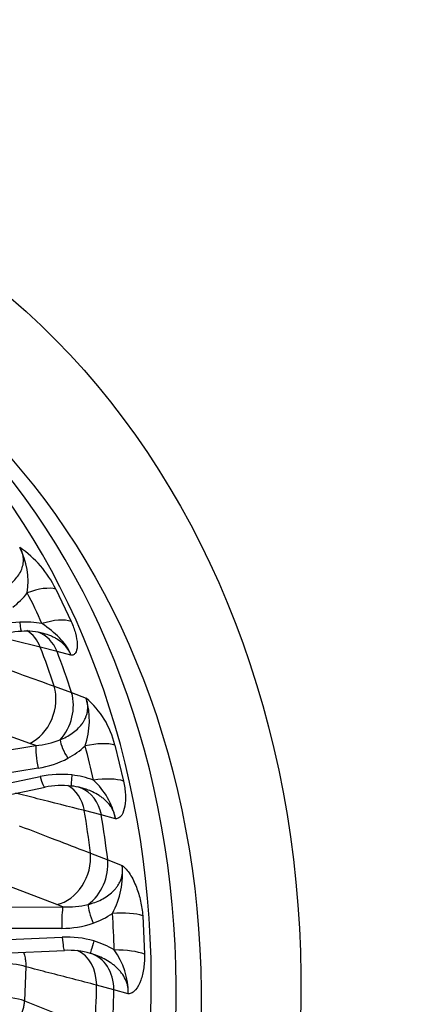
# Model space of a CAD drawing. Header units: millimetres. Extents: x 0 to 2970, y 0 to 2100.
# Tile 13 of 24: x 2282 to 2394, y 629 to 908. Entities that reach past the tile are written whole.
import ezdxf

# ---------------------------------------------------------------- set-up
doc = ezdxf.new("R2010")
doc.units = ezdxf.units.MM
doc.header["$LTSCALE"] = 10
doc.layers.add('CAP560B', color=7, linetype='Continuous')
doc.layers.add('Default', color=7, linetype='Continuous')

# ---------------------------------------------------------------- blocks, each defined once
blk = doc.blocks.new('SE1')
at = {"layer": 'CAP560B', "color": 7, "linetype": 'Continuous'}
for p, q in [((2291.99, 746.91), (2296.33, 737.78)), ((2292.33, 729.29), (2287.6, 730.52)), ((2296.28, 728.23), (2292.33, 729.29)), ((2291.51, 719.46), (2296.45, 717.63)), ((2296.45, 717.63), (2300.57, 716.06)), ((2284.62, 703.26), (2263.92, 710.67)), ((2269.2, 699.82), (2286.34, 702.64)), ((2286.34, 702.64), (2284.62, 703.26)), ((2308.67, 702.8), (2311.16, 692.59)), ((2287.01, 696.26), (2269.86, 693.44)), ((2270.6, 690.4), (2287.58, 693.89)), ((2271.96, 687.37), (2288.94, 690.87)), ((2304.87, 683.01), (2300.06, 684.26)), ((2308.87, 681.93), (2304.87, 683.01)), ((2301.78, 672.22), (2306.68, 670.31)), ((2306.68, 670.31), (2310.75, 668.68)), ((2292.29, 657.65), (2271.76, 665.46)), ((2276.52, 656.96), (2293.99, 657)), ((2293.99, 657), (2292.29, 657.65)), ((2316.58, 654.5), (2317.09, 643.65)), ((2293.7, 650.92), (2276.23, 650.89)), ((2276.38, 647.66), (2293.82, 648.41)), ((2277.03, 643.94), (2294.47, 644.69)), ((2283.52, 640.04), (2283.1, 630.42)), ((2308.42, 633.53), (2303.55, 634.83)), ((2312.48, 632.42), (2308.42, 633.53))]:
    blk.add_line(p, q, dxfattribs=at)
for centre, radius, start, end in [((2264.73, 733.68), 30.3, 25.8857, 55.7912), ((2263.34, 749.04), 20.82, 351.2575, 27.7779), ((2267.75, 758.14), 20.29, 306.3791, 322.8063), ((2283.48, 708.05), 29.57, 93.2572, 110.5987), ((2283.28, 711.96), 25.65, 79.2573, 93.3029), ((2283.12, 712.64), 22.33, 92.2895, 111.3339), ((2283.78, 717.11), 17.9, 74.5949, 94.9515), ((2279.39, 709.78), 22.09, 340.9427, 16.5028), ((2284.84, 697.34), 24.45, 12.9172, 49.9628), ((2284.24, 726.61), 24.06, 275.0124, 291.8035), ((2285.43, 717.99), 21.4, 297.7627, 313.911), ((2282.7, 723.23), 27.31, 279.0735, 297.702), ((2293.4, 665.94), 28.56, 83.6727, 101.7531), ((2293.88, 670.2), 24.27, 68.8398, 83.6849), ((2293.62, 669.87), 21.49, 82.7656, 102.554), ((2295.81, 680.58), 10.61, 71.4745, 87.2697), ((2289.46, 678.07), 19.79, 11.2454, 48.2487), ((2287.86, 666.31), 23.02, 331.0437, 5.908), ((2295.3, 681.22), 24.26, 266.9097, 283.8822), ((2295.39, 673.2), 22.01, 288.9078, 304.9708), ((2293.75, 678.03), 27.11, 269.8805, 288.8581), ((2295.08, 620.77), 27.67, 73.9001, 92.6171), ((2296.24, 624.85), 23.42, 58.4677, 73.8508), ((2295.72, 623.95), 20.75, 73.0533, 93.4581), ((2291.59, 632.54), 20.89, 359.6617, 35.9838)]:
    blk.add_arc(centre, radius, start, end, dxfattribs=at)
for major_axis in [(95.19, 263.32), (83.9, 232.1)]:
    blk.add_ellipse((2123.49, 601.25), major_axis=major_axis, ratio=0.827748, dxfattribs=at)
for centre, major_axis, ratio, start_param, end_param in [((2109.48, 606.32), (83.84, 231.94), 0.827748, 3.168547, 6.256231), ((2116.39, 603.82), (-83.9, -232.1), 0.827748, 0.018478, 3.123114), ((2283.56, 740.32), (10.23, 5.26), 0.427794, 0.418154, 1.319468), ((2020.51, 647.88), (276.51, 61.97), 0.724092, 0.139889, 0.186331), ((2281.96, 739.98), (-0.27, 4.99), 0.065624, 2.071239, 3.148574), ((2287.7, 731.62), (10.54, 4.61), 0.440117, 0.445342, 1.346655), ((2278.48, 724.62), (-2.9, -11.64), 0.824965, 2.292549, 2.872485), ((2283.1, 723.42), (-3.16, -11.58), 0.831754, 2.312023, 3.064489), ((2094.8, 611.62), (83.57, 231.18), 0.827748, -0.816784, -0.764842), ((2099.41, 609.96), (83.67, 231.47), 0.827748, -0.818158, -0.763468), ((2282.19, 714.1), (-4.05, -11.3), 0.793769, 0.673621, 2.321516), ((2287.01, 712.32), (-4.25, -11.22), 0.801986, 1.109328, 2.335422), ((2287.35, 698.13), (0.81, -4.93), 0.138899, 3.534779, 5.077652), ((2295.74, 700.92), (2.35, -4.41), 0.248772, 3.726619, 5.013529), ((2299.46, 698.27), (11.09, 3.06), 0.346352, 0.501984, 1.403298), ((2021.24, 645.81), (283.91, 31.34), 0.752941, 0.073822, 0.120265), ((2287.93, 695.76), (-1.01, 4.9), 0.153594, 1.930267, 3.141593), ((2296.9, 696.19), (0.57, 4.97), 0.029067, 1.959591, 3.148385), ((2290.33, 680.62), (-2.96, -11.63), 0.818224, 2.087453, 2.909139), ((2301.83, 688.54), (11.25, 2.37), 0.354843, 0.523459, 1.424772), ((2295.02, 679.39), (-3.16, -11.58), 0.826457, 3.045882, 3.142814), ((2295.02, 679.39), (-3.16, -11.58), 0.826457, 2.102505, 3.045882), ((2094.8, 611.62), (83.57, 231.18), 0.827748, -1.026223, -0.974281), ((2099.41, 609.96), (83.67, 231.47), 0.827748, -1.027597, -0.972908), ((2291.96, 669.16), (-4.27, -11.21), 0.794266, 0.480361, 2.128256), ((2296.74, 667.31), (-4.42, -11.16), 0.803596, 0.912332, 2.138425), ((2302.95, 653.65), (1.64, -4.72), 0.16972, 3.639597, 4.926507), ((2294.13, 652.2), (0.01, -5), 0.090296, 3.427376, 4.970249), ((2307, 652.23), (11.47, 0.89), 0.249142, 0.563062, 1.464375), ((2021.56, 643.56), (286.93, -4.49), 0.776604, 0.025812, 0.072254), ((2294.25, 649.68), (-0.21, 5), 0.100854, 1.824764, 3.141593), ((2303.19, 648.63), (-1.41, -4.8), 0.011853, 4.985058, 6.271968), ((2293.65, 633.6), (-3.06, -11.6), 0.811838, 1.885543, 2.989621), ((2298.4, 632.32), (3.19, 11.57), 0.82118, 5.037436, 6.263529), ((2307.49, 641.88), (11.5, 0.2), 0.254692, 0.578106, 1.479419), ((2275.27, 639.07), (-10, 0.27), 0.208753, 3.746842, 4.753317), ((2094.8, 611.62), (83.57, 231.18), 0.827748, -1.235663, -1.183721), ((2099.41, 609.96), (83.67, 231.47), 0.827748, -1.237037, -1.182347), ((2274.86, 629.85), (-9.98, 0.61), 0.187649, 3.75371, 4.760185)]:
    blk.add_ellipse(centre, major_axis=major_axis, ratio=ratio, start_param=start_param, end_param=end_param, dxfattribs=at)
for points, knots in [([(2276.75, 746.76), (2277.85, 747.39), (2278.86, 748.11), (2280.63, 749.77), (2281.41, 750.72), (2282.23, 752.28), (2282.45, 752.83), (2282.68, 753.69), (2282.74, 753.98), (2282.82, 754.57), (2282.84, 754.87), (2282.84, 755.47), (2282.82, 755.77), (2282.73, 756.38), (2282.66, 756.69), (2282.39, 757.59), (2282.12, 758.18), (2281.76, 758.74)], [0, 0, 0, 0, 0.25, 0.25, 0.5, 0.5, 0.625, 0.625, 0.6875, 0.6875, 0.75, 0.75, 0.8125, 0.8125, 0.875, 0.875, 1, 1, 1, 1]), ([(2296.28, 728.23), (2295.98, 729.19), (2295.48, 730.1), (2294.35, 731.72), (2293.71, 732.44), (2291.61, 734.55), (2289.95, 735.89), (2288.06, 737.16)], [0, 0, 0, 0, 0.25, 0.25, 0.5, 0.5, 1, 1, 1, 1]), ([(2296.33, 737.78), (2296.84, 736.61), (2297.25, 735.5), (2297.83, 733.35), (2298.01, 732.33), (2298.09, 730.54), (2297.98, 729.74), (2297.57, 728.86), (2297.39, 728.61), (2296.92, 728.27), (2296.62, 728.19), (2296.28, 728.23)], [0, 0, 0, 0, 0.25, 0.25, 0.5, 0.5, 0.75, 0.75, 0.875, 0.875, 1, 1, 1, 1]), ([(2296.28, 728.23), (2296.08, 728.82), (2295.79, 729.41), (2295.06, 730.49), (2294.62, 731), (2293.6, 731.94), (2293.04, 732.35), (2292.15, 732.9), (2291.84, 733.07), (2291.2, 733.39), (2290.88, 733.54), (2289.89, 733.95), (2289.22, 734.18), (2288.53, 734.37)], [0, 0, 0, 0, 0.125, 0.125, 0.25, 0.25, 0.375, 0.375, 0.4375, 0.4375, 0.5, 0.5, 0.6245982, 0.6245982, 0.6245982, 0.6245982]), ([(2271.17, 726.79), (2275.03, 725.4), (2278.89, 724.01), (2282.75, 722.62), (2285.67, 721.56), (2288.59, 720.51), (2291.51, 719.46)], [0, 0, 0, 0, 0.569348, 0.569348, 0.569348, 1, 1, 1, 1]), ([(2293.18, 704.27), (2293.79, 704.52), (2294.38, 704.8), (2295.52, 705.41), (2296.07, 705.75), (2297.12, 706.48), (2297.63, 706.89), (2298.56, 707.76), (2298.99, 708.24), (2299.56, 709), (2299.74, 709.26), (2300.06, 709.8), (2300.21, 710.08), (2300.48, 710.65), (2300.59, 710.95), (2300.79, 711.55), (2300.87, 711.86), (2301.04, 712.81), (2301.08, 713.45), (2300.99, 714.43), (2300.94, 714.76), (2300.79, 715.41), (2300.69, 715.74), (2300.57, 716.06)], [0, 0, 0, 0, 0.125, 0.125, 0.25, 0.25, 0.375, 0.375, 0.5, 0.5, 0.5625, 0.5625, 0.625, 0.625, 0.6875, 0.6875, 0.75, 0.75, 0.875, 0.875, 0.9375, 0.9375, 1, 1, 1, 1]), ([(2311.16, 692.59), (2311.43, 691.29), (2311.6, 690.05), (2311.73, 687.67), (2311.69, 686.54), (2311.35, 684.55), (2311.06, 683.65), (2310.41, 682.66), (2310.16, 682.38), (2309.57, 682), (2309.23, 681.9), (2308.87, 681.93)], [0, 0, 0, 0, 0.25, 0.25, 0.5, 0.5, 0.75, 0.75, 0.875, 0.875, 1, 1, 1, 1]), ([(2300.06, 684.26), (2295.61, 685.38), (2291.15, 686.5), (2286.7, 687.62), (2284.66, 688.13), (2282.63, 688.64), (2280.59, 689.15)], [0, 0, 0, 0, 0.6764912, 0.6764912, 0.6764912, 0.9856914, 0.9856914, 0.9856914, 0.9856914]), ([(2300.75, 690.21), (2300.64, 690.25), (2300.53, 690.28), (2300.02, 690.45), (2299.61, 690.57), (2299.2, 690.68)], [0.72988409, 0.72988409, 0.72988409, 0.72988409, 0.75, 0.75, 0.82630516, 0.82630516, 0.82630516, 0.82630516]), ([(2308.87, 681.93), (2308.83, 682.26), (2308.77, 682.58), (2308.6, 683.23), (2308.5, 683.55), (2308.25, 684.17), (2308.1, 684.47), (2307.77, 685.08), (2307.57, 685.37), (2306.96, 686.22), (2306.49, 686.74), (2305.7, 687.45), (2305.43, 687.68), (2304.86, 688.11), (2304.57, 688.32), (2303.67, 688.89), (2303.05, 689.23), (2301.85, 689.79), (2301.3, 690.01), (2300.75, 690.21)], [0, 0, 0, 0, 0.0625, 0.0625, 0.125, 0.125, 0.1875, 0.1875, 0.25, 0.25, 0.375, 0.375, 0.4375, 0.4375, 0.5, 0.5, 0.625, 0.625, 0.7298841, 0.7298841, 0.7298841, 0.7298841]), ([(2281.62, 679.95), (2285.45, 678.48), (2289.28, 677.02), (2293.1, 675.55), (2295.99, 674.44), (2298.89, 673.33), (2301.78, 672.22)], [0, 0, 0, 0, 0.569348, 0.569348, 0.569348, 1, 1, 1, 1]), ([(2301.12, 657.67), (2301.78, 657.84), (2302.42, 658.03), (2303.68, 658.5), (2304.29, 658.76), (2306.08, 659.66), (2307.2, 660.42), (2308.4, 661.59), (2308.62, 661.83), (2309.05, 662.34), (2309.25, 662.6), (2309.63, 663.15), (2309.8, 663.43), (2310.11, 664.02), (2310.25, 664.33), (2310.61, 665.28), (2310.76, 665.93), (2310.86, 666.94), (2310.87, 667.29), (2310.85, 667.98), (2310.81, 668.33), (2310.75, 668.68)], [0, 0, 0, 0, 0.125, 0.125, 0.25, 0.25, 0.5, 0.5, 0.5625, 0.5625, 0.625, 0.625, 0.6875, 0.6875, 0.75, 0.75, 0.875, 0.875, 0.9375, 0.9375, 1, 1, 1, 1]), ([(2310.75, 668.68), (2311.14, 668.45), (2311.55, 668.1), (2312.31, 667.24), (2312.68, 666.74), (2313.69, 665.13), (2314.29, 663.89), (2315.28, 661.33), (2315.68, 659.97), (2316.27, 657.23), (2316.47, 655.87), (2316.58, 654.5)], [0, 0, 0, 0, 0.125, 0.125, 0.25, 0.25, 0.5, 0.5, 0.75, 0.75, 1, 1, 1, 1]), ([(2282.85, 644.2), (2282.99, 643.8), (2283.24, 642.92), (2283.48, 641.52), (2283.51, 640.53), (2283.52, 640.04)], [0.7785748, 0.7785748, 0.7785748, 0.7785748, 0.846827, 0.9246464, 1, 1, 1, 1]), ([(2312.48, 632.42), (2312.5, 632.76), (2312.5, 633.11), (2312.46, 633.8), (2312.42, 634.14), (2312.29, 634.82), (2312.2, 635.15), (2311.98, 635.83), (2311.85, 636.16), (2311.4, 637.11), (2311.03, 637.71), (2310.38, 638.56), (2310.15, 638.84), (2309.67, 639.36), (2309.42, 639.62), (2308.9, 640.1), (2308.63, 640.33), (2308.07, 640.77), (2307.79, 640.98), (2306.91, 641.59), (2306.3, 641.95), (2305.06, 642.6), (2304.42, 642.89), (2303.12, 643.41), (2302.45, 643.64), (2301.78, 643.83)], [0, 0, 0, 0, 0.0625, 0.0625, 0.125, 0.125, 0.1875, 0.1875, 0.25, 0.25, 0.375, 0.375, 0.4375, 0.4375, 0.5, 0.5, 0.5625, 0.5625, 0.625, 0.625, 0.75, 0.75, 0.875, 0.875, 1, 1, 1, 1]), ([(2317.09, 643.65), (2317.12, 642.29), (2317.05, 640.97), (2316.7, 638.46), (2316.42, 637.27), (2315.66, 635.18), (2315.16, 634.24), (2314.27, 633.2), (2313.94, 632.9), (2313.24, 632.5), (2312.86, 632.39), (2312.48, 632.42)], [0, 0, 0, 0, 0.25, 0.25, 0.5, 0.5, 0.75, 0.75, 0.875, 0.875, 1, 1, 1, 1]), ([(2303.55, 634.83), (2299.04, 636.01), (2294.52, 637.18), (2290, 638.35), (2287.84, 638.92), (2285.68, 639.48), (2283.52, 640.04)], [0, 0, 0, 0, 0.676491, 0.676491, 0.676491, 1, 1, 1, 1]), ([(2283.1, 630.42), (2283.06, 630.06), (2282.98, 629.32), (2282.74, 628.2), (2282.41, 627.07), (2281.87, 625.7), (2280.97, 624.01), (2279.62, 622.21), (2278.21, 620.88), (2277.02, 620.01), (2275.83, 619.29), (2274.35, 618.66), (2272.65, 618.23), (2271.57, 618.21), (2271.04, 618.2)], [0, 0, 0, 0, 0.056686, 0.114792, 0.174321, 0.23528, 0.33717, 0.462211, 0.57665, 0.636396, 0.697082, 0.803483, 0.904454, 1, 1, 1, 1]), ([(2283.1, 630.42), (2286.88, 628.89), (2290.65, 627.35), (2294.43, 625.81), (2297.29, 624.65), (2300.15, 623.49), (2303.01, 622.33)], [0, 0, 0, 0, 0.569348, 0.569348, 0.569348, 1, 1, 1, 1])]:
    blk.add_open_spline(points, degree=3, knots=knots, dxfattribs=at)
blk.add_open_spline([(2287.6, 730.52), (2283.49, 731.53), (2279.38, 732.54), (2275.27, 733.55)], degree=3, dxfattribs=at)

msp = doc.modelspace()

# ---------------------------------------------------------------- block references
at = {"layer": 'Default'}
msp.add_blockref('SE1', (0, 0), dxfattribs=at)

doc.saveas('drawing.dxf')
